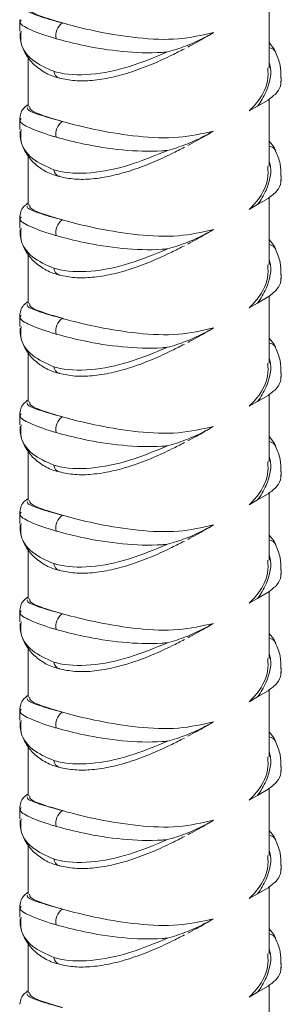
# Model space of a CAD drawing. Header units: millimetres. Extents: x 0 to 210, y 0 to 297.
# Tile 8 of 17: x 178.59 to 185.83, y 118.63 to 145.85. Entities that reach past the tile are written whole.
import ezdxf

# ---------------------------------------------------------------- set-up
doc = ezdxf.new("R2010")
doc.units = ezdxf.units.MM

msp = doc.modelspace()

# ---------------------------------------------------------------- linework, layer by layer
at = {"color": 7, "linetype": 'Continuous', "lineweight": 15}
for p, q in [((185.494, 144.519), (185.494, 146.379)), ((178.592, 145.844), (178.592, 145.532)), ((178.827, 144.815), (178.827, 143.447)), ((185.827, 144.128), (185.827, 144.25)), ((184.94, 143.326), (185.169, 143.459)), ((185.46, 143.628), (185.169, 143.459)), ((185.494, 141.797), (185.494, 143.657)), ((178.592, 143.122), (178.592, 142.81)), ((178.827, 142.093), (178.827, 140.725)), ((185.827, 141.406), (185.827, 141.528)), ((184.94, 140.604), (185.169, 140.737)), ((185.46, 140.906), (185.169, 140.737)), ((185.494, 139.076), (185.494, 140.935)), ((178.592, 140.4), (178.592, 140.088)), ((178.827, 139.371), (178.827, 138.003)), ((185.827, 138.684), (185.827, 138.807)), ((184.94, 137.882), (185.169, 138.015)), ((185.46, 138.184), (185.169, 138.015)), ((185.494, 136.354), (185.494, 138.214)), ((178.592, 137.678), (178.592, 137.366)), ((178.827, 136.649), (178.827, 135.282)), ((185.827, 135.963), (185.827, 136.085)), ((184.94, 135.161), (185.169, 135.293)), ((185.46, 135.463), (185.169, 135.293)), ((185.494, 133.632), (185.494, 135.492)), ((178.592, 134.956), (178.592, 134.645)), ((178.827, 133.927), (178.827, 132.56)), ((185.827, 133.241), (185.827, 133.363)), ((184.94, 132.439), (185.169, 132.571)), ((185.46, 132.741), (185.169, 132.571)), ((185.494, 130.91), (185.494, 132.77)), ((178.592, 132.235), (178.592, 131.923)), ((178.827, 131.206), (178.827, 129.838)), ((185.827, 130.519), (185.827, 130.641)), ((184.94, 129.717), (185.169, 129.85)), ((185.46, 130.019), (185.169, 129.85)), ((185.494, 128.188), (185.494, 130.048)), ((178.592, 129.513), (178.592, 129.201)), ((178.827, 128.484), (178.827, 127.116)), ((185.827, 127.797), (185.827, 127.919)), ((184.94, 126.995), (185.169, 127.128)), ((185.46, 127.297), (185.169, 127.128)), ((185.494, 125.467), (185.494, 127.326)), ((178.592, 126.791), (178.592, 126.479)), ((178.827, 125.762), (178.827, 124.394)), ((185.827, 125.075), (185.827, 125.198)), ((184.94, 124.273), (185.169, 124.406)), ((185.46, 124.575), (185.169, 124.406)), ((185.494, 122.745), (185.494, 124.605)), ((178.592, 124.069), (178.592, 123.757)), ((178.827, 123.04), (178.827, 121.673)), ((185.827, 122.354), (185.827, 122.476)), ((184.94, 121.552), (185.169, 121.684)), ((185.46, 121.854), (185.169, 121.684)), ((185.494, 120.023), (185.494, 121.883)), ((178.592, 121.347), (178.592, 121.036)), ((178.827, 120.318), (178.827, 118.951)), ((185.827, 119.632), (185.827, 119.754)), ((184.94, 118.83), (185.169, 118.962)), ((185.46, 119.132), (185.169, 118.962)), ((185.494, 117.301), (185.494, 119.161))]:
    msp.add_line(p, q, dxfattribs=at)
at = {"color": 8, "linetype": 'Continuous', "lineweight": 15}
for p, q in [((185.821, 144.241), (185.817, 144.073)), ((185.821, 141.519), (185.817, 141.351)), ((185.821, 138.798), (185.817, 138.629)), ((185.821, 136.076), (185.817, 135.908)), ((185.821, 133.354), (185.817, 133.186)), ((185.821, 130.632), (185.817, 130.464)), ((185.821, 127.91), (185.817, 127.742)), ((185.821, 125.189), (185.817, 125.02)), ((185.821, 122.467), (185.817, 122.299)), ((185.821, 119.745), (185.817, 119.577))]:
    msp.add_line(p, q, dxfattribs=at)
at = {"color": 7, "linetype": 'Continuous', "lineweight": 15}
for centre in [(180.019, 145.409), (180.019, 142.687), (180.019, 139.965), (180.019, 137.244), (180.019, 134.522), (180.019, 131.8), (180.019, 129.078), (180.019, 126.356), (180.019, 123.635), (180.019, 120.913)]:
    msp.add_arc(centre, 0.427, 125.1833, 191.711, dxfattribs=at)
at = {"color": 8, "linetype": 'Continuous', "lineweight": 15}
for centre, radius, start, end in [((185.459, 144.838), 0.239, 27.3494, 81.6203), ((179.761, 144.449), 0.228, 187.0799, 251.2015), ((185.459, 142.116), 0.239, 27.3494, 81.6203), ((179.761, 141.727), 0.228, 187.0799, 251.2015), ((185.459, 139.395), 0.239, 27.3494, 81.6203), ((179.761, 139.005), 0.228, 187.0799, 251.2015), ((185.459, 136.673), 0.239, 27.3494, 81.6203), ((179.761, 136.284), 0.228, 187.0799, 251.2015), ((185.459, 133.951), 0.239, 27.3494, 81.6203), ((179.761, 133.562), 0.228, 187.0799, 251.2015), ((185.459, 131.229), 0.239, 27.3494, 81.6203), ((179.761, 130.84), 0.228, 187.0799, 251.2015), ((185.459, 128.507), 0.239, 27.3494, 81.6203), ((179.761, 128.118), 0.228, 187.0799, 251.2015), ((185.459, 125.786), 0.239, 27.3494, 81.6203), ((179.761, 125.396), 0.228, 187.0799, 251.2015), ((185.459, 123.064), 0.239, 27.3494, 81.6203), ((179.761, 122.675), 0.228, 187.0799, 251.2015), ((185.459, 120.342), 0.239, 27.3494, 81.6203), ((179.761, 119.953), 0.228, 187.0799, 251.2015)]:
    msp.add_arc(centre, radius, start, end, dxfattribs=at)
at = {"color": 7, "linetype": 'Continuous', "lineweight": 15}
for points, knots in [([(179.773, 145.758), (179.606, 145.808), (179.216, 145.924), (178.877, 146.057), (178.869, 146.135), (178.866, 146.17)], [0, 0, 0, 0, 0.289829, 0.674568, 1, 1, 1, 1]), ([(183.954, 145.491), (183.637, 145.419), (182.985, 145.272), (181.859, 145.326), (180.778, 145.501), (180.107, 145.665), (179.819, 145.745), (179.773, 145.758)], [0, 0, 0, 0, 0.233752, 0.479592, 0.725339, 0.955966, 1, 1, 1, 1]), ([(178.606, 145.489), (178.606, 145.421), (178.605, 145.229), (178.723, 144.934), (178.935, 144.634), (179.238, 144.407), (179.495, 144.277), (179.661, 144.246), (179.691, 144.24)], [0, 0, 0, 0, 0.1169371, 0.328962, 0.536272, 0.7443553, 0.953097, 1, 1, 1, 1]), ([(182.681, 144.956), (182.682, 144.957), (182.852, 145.001), (183.19, 145.112), (183.608, 145.301), (183.853, 145.436), (183.954, 145.491)], [0, 0, 0, 0, 0.002319, 0.362342, 0.736249, 1, 1, 1, 1]), ([(183.954, 145.491), (183.802, 145.401), (183.569, 145.264), (183.323, 145.135), (183.238, 145.091)], [0, 0, 0, 0, 0.653817, 1, 1, 1, 1]), ([(182.681, 144.956), (182.63, 144.952), (182.223, 144.919), (181.422, 144.949), (180.379, 145.115), (179.849, 145.256), (179.601, 145.322)], [0, 0, 0, 0, 0.0469303, 0.3754699, 0.7084227, 1, 1, 1, 1]), ([(185.669, 144.948), (185.666, 144.956), (185.627, 145.055), (185.557, 145.137), (185.494, 145.213)], [0, 0, 0, 0, 0.085984, 1, 1, 1, 1]), ([(179.534, 144.421), (179.559, 144.414), (179.858, 144.328), (180.536, 144.296), (181.608, 144.512), (182.329, 144.811), (182.681, 144.956)], [0, 0, 0, 0, 0.029497, 0.360203, 0.687781, 1, 1, 1, 1]), ([(179.687, 144.233), (179.828, 144.205), (180.115, 144.147), (180.602, 144.16), (181.132, 144.243), (181.699, 144.4), (182.259, 144.615), (182.747, 144.837), (183.032, 144.985), (183.147, 145.044)], [0, 0, 0, 0, 0.1397857, 0.2845777, 0.4387469, 0.5975914, 0.7587552, 0.9029525, 1, 1, 1, 1]), ([(185.818, 144.24), (185.817, 144.355), (185.814, 144.603), (185.719, 144.827), (185.668, 144.947)], [0, 0, 0, 0, 0.465541, 1, 1, 1, 1]), ([(185.454, 144.52), (185.46, 144.4), (185.479, 144.046), (185.232, 143.624), (184.989, 143.376), (184.94, 143.326)], [0, 0, 0, 0, 0.287635, 0.85606, 1, 1, 1, 1]), ([(185.46, 143.628), (185.552, 143.696), (185.737, 143.835), (185.803, 143.994), (185.817, 144.073), (185.817, 144.073)], [0, 0, 0, 0, 0.492762, 0.997209, 1, 1, 1, 1]), ([(178.827, 143.504), (178.794, 143.479), (178.729, 143.43), (178.625, 143.316), (178.605, 143.189), (178.596, 143.131)], [0, 0, 0, 0, 0.356606, 0.702983, 1, 1, 1, 1]), ([(179.773, 143.036), (179.606, 143.086), (179.216, 143.202), (178.877, 143.335), (178.869, 143.413), (178.866, 143.449)], [0, 0, 0, 0, 0.289829, 0.674568, 1, 1, 1, 1]), ([(183.954, 142.769), (183.637, 142.697), (182.985, 142.55), (181.859, 142.604), (180.778, 142.78), (180.107, 142.943), (179.819, 143.023), (179.773, 143.036)], [0, 0, 0, 0, 0.233752, 0.479592, 0.725339, 0.955966, 1, 1, 1, 1]), ([(178.606, 142.767), (178.606, 142.699), (178.605, 142.507), (178.723, 142.212), (178.935, 141.912), (179.238, 141.686), (179.495, 141.555), (179.661, 141.524), (179.691, 141.518)], [0, 0, 0, 0, 0.116937, 0.328962, 0.536272, 0.744355, 0.953097, 1, 1, 1, 1]), ([(182.681, 142.235), (182.682, 142.235), (182.852, 142.28), (183.19, 142.39), (183.608, 142.58), (183.853, 142.714), (183.954, 142.769)], [0, 0, 0, 0, 0.002319, 0.362342, 0.736249, 1, 1, 1, 1]), ([(183.954, 142.769), (183.802, 142.68), (183.569, 142.543), (183.323, 142.413), (183.238, 142.369)], [0, 0, 0, 0, 0.653817, 1, 1, 1, 1]), ([(182.681, 142.235), (182.63, 142.231), (182.223, 142.197), (181.422, 142.227), (180.379, 142.393), (179.849, 142.534), (179.601, 142.6)], [0, 0, 0, 0, 0.0469303, 0.3754699, 0.7084227, 1, 1, 1, 1]), ([(185.669, 142.226), (185.666, 142.234), (185.627, 142.333), (185.557, 142.415), (185.494, 142.491)], [0, 0, 0, 0, 0.0859842, 1, 1, 1, 1]), ([(179.534, 141.699), (179.559, 141.692), (179.858, 141.606), (180.536, 141.574), (181.608, 141.791), (182.329, 142.089), (182.681, 142.235)], [0, 0, 0, 0, 0.029497, 0.360203, 0.687781, 1, 1, 1, 1]), ([(179.687, 141.511), (179.828, 141.483), (180.115, 141.425), (180.602, 141.438), (181.132, 141.521), (181.699, 141.678), (182.259, 141.894), (182.747, 142.115), (183.032, 142.263), (183.147, 142.322)], [0, 0, 0, 0, 0.139786, 0.284578, 0.438747, 0.597591, 0.758755, 0.902952, 1, 1, 1, 1]), ([(185.818, 141.518), (185.817, 141.633), (185.814, 141.881), (185.719, 142.105), (185.668, 142.225)], [0, 0, 0, 0, 0.465541, 1, 1, 1, 1]), ([(185.454, 141.798), (185.46, 141.679), (185.479, 141.324), (185.232, 140.902), (184.989, 140.654), (184.94, 140.604)], [0, 0, 0, 0, 0.287635, 0.85606, 1, 1, 1, 1]), ([(185.46, 140.906), (185.552, 140.975), (185.737, 141.113), (185.803, 141.272), (185.817, 141.351), (185.817, 141.351)], [0, 0, 0, 0, 0.492762, 0.997209, 1, 1, 1, 1]), ([(178.827, 140.782), (178.794, 140.757), (178.729, 140.709), (178.625, 140.594), (178.605, 140.467), (178.596, 140.409)], [0, 0, 0, 0, 0.356606, 0.702983, 1, 1, 1, 1]), ([(179.773, 140.314), (179.606, 140.364), (179.216, 140.48), (178.877, 140.613), (178.869, 140.691), (178.866, 140.727)], [0, 0, 0, 0, 0.289829, 0.674568, 1, 1, 1, 1]), ([(183.954, 140.047), (183.637, 139.976), (182.985, 139.828), (181.859, 139.883), (180.778, 140.058), (180.107, 140.221), (179.819, 140.302), (179.773, 140.314)], [0, 0, 0, 0, 0.233752, 0.479592, 0.725339, 0.955966, 1, 1, 1, 1]), ([(178.606, 140.045), (178.606, 139.977), (178.605, 139.786), (178.723, 139.49), (178.935, 139.19), (179.238, 138.964), (179.495, 138.833), (179.661, 138.802), (179.691, 138.796)], [0, 0, 0, 0, 0.1169371, 0.328962, 0.536272, 0.7443553, 0.953097, 1, 1, 1, 1]), ([(182.681, 139.513), (182.682, 139.513), (182.852, 139.558), (183.19, 139.669), (183.608, 139.858), (183.853, 139.992), (183.954, 140.047)], [0, 0, 0, 0, 0.002319, 0.362342, 0.736249, 1, 1, 1, 1]), ([(183.954, 140.047), (183.802, 139.958), (183.569, 139.821), (183.323, 139.692), (183.238, 139.647)], [0, 0, 0, 0, 0.653817, 1, 1, 1, 1]), ([(182.681, 139.513), (182.63, 139.509), (182.223, 139.476), (181.422, 139.505), (180.379, 139.671), (179.849, 139.813), (179.601, 139.879)], [0, 0, 0, 0, 0.0469303, 0.3754699, 0.7084227, 1, 1, 1, 1]), ([(185.669, 139.504), (185.666, 139.512), (185.627, 139.611), (185.557, 139.693), (185.494, 139.769)], [0, 0, 0, 0, 0.085984, 1, 1, 1, 1]), ([(179.534, 138.977), (179.559, 138.97), (179.858, 138.884), (180.536, 138.852), (181.608, 139.069), (182.329, 139.367), (182.681, 139.513)], [0, 0, 0, 0, 0.029497, 0.360203, 0.687781, 1, 1, 1, 1]), ([(179.687, 138.79), (179.828, 138.761), (180.115, 138.703), (180.602, 138.716), (181.132, 138.799), (181.699, 138.956), (182.259, 139.172), (182.747, 139.394), (183.032, 139.541), (183.147, 139.6)], [0, 0, 0, 0, 0.139786, 0.284578, 0.438747, 0.597591, 0.758755, 0.902952, 1, 1, 1, 1]), ([(185.818, 138.796), (185.817, 138.912), (185.814, 139.159), (185.719, 139.383), (185.668, 139.503)], [0, 0, 0, 0, 0.465541, 1, 1, 1, 1]), ([(185.454, 139.076), (185.46, 138.957), (185.479, 138.602), (185.232, 138.18), (184.989, 137.933), (184.94, 137.882)], [0, 0, 0, 0, 0.287635, 0.85606, 1, 1, 1, 1]), ([(185.46, 138.184), (185.552, 138.253), (185.737, 138.391), (185.803, 138.55), (185.817, 138.629), (185.817, 138.629)], [0, 0, 0, 0, 0.492762, 0.997209, 1, 1, 1, 1]), ([(178.827, 138.06), (178.794, 138.035), (178.729, 137.987), (178.625, 137.873), (178.605, 137.746), (178.596, 137.687)], [0, 0, 0, 0, 0.356606, 0.702983, 1, 1, 1, 1]), ([(179.773, 137.593), (179.606, 137.642), (179.216, 137.758), (178.877, 137.891), (178.869, 137.969), (178.866, 138.005)], [0, 0, 0, 0, 0.289829, 0.674568, 1, 1, 1, 1]), ([(183.954, 137.326), (183.637, 137.254), (182.985, 137.106), (181.859, 137.161), (180.778, 137.336), (180.107, 137.499), (179.819, 137.58), (179.773, 137.593)], [0, 0, 0, 0, 0.233752, 0.479592, 0.725339, 0.955966, 1, 1, 1, 1]), ([(178.606, 137.324), (178.606, 137.255), (178.605, 137.064), (178.723, 136.769), (178.935, 136.468), (179.238, 136.242), (179.495, 136.111), (179.661, 136.08), (179.691, 136.074)], [0, 0, 0, 0, 0.116937, 0.328962, 0.536272, 0.744355, 0.953097, 1, 1, 1, 1]), ([(182.681, 136.791), (182.682, 136.791), (182.852, 136.836), (183.19, 136.947), (183.608, 137.136), (183.853, 137.27), (183.954, 137.326)], [0, 0, 0, 0, 0.002319, 0.362342, 0.736249, 1, 1, 1, 1]), ([(183.954, 137.326), (183.802, 137.236), (183.569, 137.099), (183.323, 136.97), (183.238, 136.925)], [0, 0, 0, 0, 0.653817, 1, 1, 1, 1]), ([(182.681, 136.791), (182.63, 136.787), (182.223, 136.754), (181.422, 136.783), (180.379, 136.95), (179.849, 137.091), (179.601, 137.157)], [0, 0, 0, 0, 0.0469303, 0.3754699, 0.7084227, 1, 1, 1, 1]), ([(185.669, 136.782), (185.666, 136.791), (185.627, 136.889), (185.557, 136.972), (185.494, 137.047)], [0, 0, 0, 0, 0.085984, 1, 1, 1, 1]), ([(179.534, 136.256), (179.559, 136.248), (179.858, 136.163), (180.536, 136.13), (181.608, 136.347), (182.329, 136.645), (182.681, 136.791)], [0, 0, 0, 0, 0.029497, 0.360203, 0.687781, 1, 1, 1, 1]), ([(179.687, 136.068), (179.828, 136.039), (180.115, 135.981), (180.602, 135.995), (181.132, 136.077), (181.699, 136.235), (182.259, 136.45), (182.747, 136.672), (183.032, 136.819), (183.147, 136.879)], [0, 0, 0, 0, 0.139786, 0.284578, 0.438747, 0.597591, 0.758755, 0.902952, 1, 1, 1, 1]), ([(185.818, 136.074), (185.817, 136.19), (185.814, 136.437), (185.719, 136.662), (185.668, 136.781)], [0, 0, 0, 0, 0.4655412, 1, 1, 1, 1]), ([(185.454, 136.354), (185.46, 136.235), (185.479, 135.88), (185.232, 135.458), (184.989, 135.211), (184.94, 135.161)], [0, 0, 0, 0, 0.2876354, 0.8560595, 1, 1, 1, 1]), ([(185.46, 135.463), (185.552, 135.531), (185.737, 135.669), (185.803, 135.828), (185.817, 135.907), (185.817, 135.908)], [0, 0, 0, 0, 0.492762, 0.997209, 1, 1, 1, 1]), ([(178.827, 135.338), (178.794, 135.314), (178.729, 135.265), (178.625, 135.151), (178.605, 135.024), (178.596, 134.965)], [0, 0, 0, 0, 0.356606, 0.702983, 1, 1, 1, 1]), ([(179.773, 134.871), (179.606, 134.921), (179.216, 135.036), (178.877, 135.169), (178.869, 135.247), (178.866, 135.283)], [0, 0, 0, 0, 0.289829, 0.674568, 1, 1, 1, 1]), ([(183.954, 134.604), (183.637, 134.532), (182.985, 134.384), (181.859, 134.439), (180.778, 134.614), (180.107, 134.778), (179.819, 134.858), (179.773, 134.871)], [0, 0, 0, 0, 0.233752, 0.479592, 0.725339, 0.955966, 1, 1, 1, 1]), ([(178.606, 134.602), (178.606, 134.534), (178.605, 134.342), (178.723, 134.047), (178.935, 133.747), (179.238, 133.52), (179.495, 133.389), (179.661, 133.358), (179.691, 133.353)], [0, 0, 0, 0, 0.116937, 0.328962, 0.536272, 0.744355, 0.953097, 1, 1, 1, 1]), ([(182.681, 134.069), (182.682, 134.07), (182.852, 134.114), (183.19, 134.225), (183.608, 134.414), (183.853, 134.548), (183.954, 134.604)], [0, 0, 0, 0, 0.002319, 0.362342, 0.736249, 1, 1, 1, 1]), ([(183.954, 134.604), (183.802, 134.514), (183.569, 134.377), (183.323, 134.248), (183.238, 134.203)], [0, 0, 0, 0, 0.653817, 1, 1, 1, 1]), ([(182.681, 134.069), (182.63, 134.065), (182.223, 134.032), (181.422, 134.061), (180.379, 134.228), (179.849, 134.369), (179.601, 134.435)], [0, 0, 0, 0, 0.0469303, 0.3754699, 0.7084227, 1, 1, 1, 1]), ([(185.669, 134.06), (185.666, 134.069), (185.627, 134.167), (185.557, 134.25), (185.494, 134.325)], [0, 0, 0, 0, 0.085984, 1, 1, 1, 1]), ([(179.534, 133.534), (179.559, 133.527), (179.858, 133.441), (180.536, 133.408), (181.608, 133.625), (182.329, 133.924), (182.681, 134.069)], [0, 0, 0, 0, 0.029497, 0.360203, 0.687781, 1, 1, 1, 1]), ([(179.687, 133.346), (179.828, 133.318), (180.115, 133.259), (180.602, 133.273), (181.132, 133.355), (181.699, 133.513), (182.259, 133.728), (182.747, 133.95), (183.032, 134.098), (183.147, 134.157)], [0, 0, 0, 0, 0.139786, 0.284578, 0.438747, 0.597591, 0.758755, 0.902952, 1, 1, 1, 1]), ([(185.818, 133.353), (185.817, 133.468), (185.814, 133.716), (185.719, 133.94), (185.668, 134.06)], [0, 0, 0, 0, 0.465541, 1, 1, 1, 1]), ([(185.454, 133.632), (185.46, 133.513), (185.479, 133.159), (185.232, 132.737), (184.989, 132.489), (184.94, 132.439)], [0, 0, 0, 0, 0.287635, 0.85606, 1, 1, 1, 1]), ([(185.46, 132.741), (185.552, 132.809), (185.737, 132.948), (185.803, 133.107), (185.817, 133.185), (185.817, 133.186)], [0, 0, 0, 0, 0.492762, 0.997209, 1, 1, 1, 1]), ([(178.827, 132.616), (178.794, 132.592), (178.729, 132.543), (178.625, 132.429), (178.605, 132.302), (178.596, 132.243)], [0, 0, 0, 0, 0.3566059, 0.7029826, 1, 1, 1, 1]), ([(179.773, 132.149), (179.606, 132.199), (179.216, 132.315), (178.877, 132.448), (178.869, 132.526), (178.866, 132.561)], [0, 0, 0, 0, 0.289829, 0.674568, 1, 1, 1, 1]), ([(183.954, 131.882), (183.637, 131.81), (182.985, 131.663), (181.859, 131.717), (180.778, 131.892), (180.107, 132.056), (179.819, 132.136), (179.773, 132.149)], [0, 0, 0, 0, 0.233752, 0.479592, 0.725339, 0.955966, 1, 1, 1, 1]), ([(178.606, 131.88), (178.606, 131.812), (178.605, 131.62), (178.723, 131.325), (178.935, 131.025), (179.238, 130.798), (179.495, 130.668), (179.661, 130.636), (179.691, 130.631)], [0, 0, 0, 0, 0.1169371, 0.328962, 0.536272, 0.7443553, 0.953097, 1, 1, 1, 1]), ([(182.681, 131.347), (182.682, 131.348), (182.852, 131.392), (183.19, 131.503), (183.608, 131.692), (183.853, 131.827), (183.954, 131.882)], [0, 0, 0, 0, 0.002319, 0.362342, 0.736249, 1, 1, 1, 1]), ([(183.954, 131.882), (183.802, 131.792), (183.569, 131.655), (183.323, 131.526), (183.238, 131.482)], [0, 0, 0, 0, 0.653817, 1, 1, 1, 1]), ([(182.681, 131.347), (182.63, 131.343), (182.223, 131.31), (181.422, 131.34), (180.379, 131.506), (179.849, 131.647), (179.601, 131.713)], [0, 0, 0, 0, 0.0469303, 0.3754699, 0.7084227, 1, 1, 1, 1]), ([(185.669, 131.339), (185.666, 131.347), (185.627, 131.446), (185.557, 131.528), (185.494, 131.603)], [0, 0, 0, 0, 0.085984, 1, 1, 1, 1]), ([(179.534, 130.812), (179.559, 130.805), (179.858, 130.719), (180.536, 130.687), (181.608, 130.903), (182.329, 131.202), (182.681, 131.347)], [0, 0, 0, 0, 0.029497, 0.360203, 0.687781, 1, 1, 1, 1]), ([(179.687, 130.624), (179.828, 130.596), (180.115, 130.538), (180.602, 130.551), (181.132, 130.634), (181.699, 130.791), (182.259, 131.006), (182.747, 131.228), (183.032, 131.376), (183.147, 131.435)], [0, 0, 0, 0, 0.139786, 0.284578, 0.438747, 0.597591, 0.758755, 0.902952, 1, 1, 1, 1]), ([(185.818, 130.631), (185.817, 130.746), (185.814, 130.994), (185.719, 131.218), (185.668, 131.338)], [0, 0, 0, 0, 0.465541, 1, 1, 1, 1]), ([(185.454, 130.911), (185.46, 130.791), (185.479, 130.437), (185.232, 130.015), (184.989, 129.767), (184.94, 129.717)], [0, 0, 0, 0, 0.2876354, 0.8560595, 1, 1, 1, 1]), ([(185.46, 130.019), (185.552, 130.087), (185.737, 130.226), (185.803, 130.385), (185.817, 130.464), (185.817, 130.464)], [0, 0, 0, 0, 0.492762, 0.997209, 1, 1, 1, 1]), ([(178.827, 129.895), (178.794, 129.87), (178.729, 129.821), (178.625, 129.707), (178.605, 129.58), (178.596, 129.522)], [0, 0, 0, 0, 0.3566059, 0.7029826, 1, 1, 1, 1]), ([(179.773, 129.427), (179.606, 129.477), (179.216, 129.593), (178.877, 129.726), (178.869, 129.804), (178.866, 129.84)], [0, 0, 0, 0, 0.289829, 0.674568, 1, 1, 1, 1]), ([(183.954, 129.16), (183.637, 129.088), (182.985, 128.941), (181.859, 128.995), (180.778, 129.171), (180.107, 129.334), (179.819, 129.414), (179.773, 129.427)], [0, 0, 0, 0, 0.233752, 0.479592, 0.725339, 0.955966, 1, 1, 1, 1]), ([(178.606, 129.158), (178.606, 129.09), (178.605, 128.898), (178.723, 128.603), (178.935, 128.303), (179.238, 128.077), (179.495, 127.946), (179.661, 127.915), (179.691, 127.909)], [0, 0, 0, 0, 0.116937, 0.328962, 0.536272, 0.744355, 0.953097, 1, 1, 1, 1]), ([(182.681, 128.626), (182.682, 128.626), (182.852, 128.671), (183.19, 128.781), (183.608, 128.971), (183.853, 129.105), (183.954, 129.16)], [0, 0, 0, 0, 0.002319, 0.362342, 0.736249, 1, 1, 1, 1]), ([(183.954, 129.16), (183.802, 129.071), (183.569, 128.934), (183.323, 128.804), (183.238, 128.76)], [0, 0, 0, 0, 0.653817, 1, 1, 1, 1]), ([(182.681, 128.626), (182.63, 128.621), (182.223, 128.588), (181.422, 128.618), (180.379, 128.784), (179.849, 128.925), (179.601, 128.991)], [0, 0, 0, 0, 0.0469303, 0.3754699, 0.7084227, 1, 1, 1, 1]), ([(185.669, 128.617), (185.666, 128.625), (185.627, 128.724), (185.557, 128.806), (185.494, 128.882)], [0, 0, 0, 0, 0.0859842, 1, 1, 1, 1]), ([(179.534, 128.09), (179.559, 128.083), (179.858, 127.997), (180.536, 127.965), (181.608, 128.182), (182.329, 128.48), (182.681, 128.626)], [0, 0, 0, 0, 0.029497, 0.360203, 0.687781, 1, 1, 1, 1]), ([(179.687, 127.902), (179.828, 127.874), (180.115, 127.816), (180.602, 127.829), (181.132, 127.912), (181.699, 128.069), (182.259, 128.285), (182.747, 128.506), (183.032, 128.654), (183.147, 128.713)], [0, 0, 0, 0, 0.139786, 0.284578, 0.438747, 0.597591, 0.758755, 0.902952, 1, 1, 1, 1]), ([(185.818, 127.909), (185.817, 128.024), (185.814, 128.272), (185.719, 128.496), (185.668, 128.616)], [0, 0, 0, 0, 0.465541, 1, 1, 1, 1]), ([(185.454, 128.189), (185.46, 128.07), (185.479, 127.715), (185.232, 127.293), (184.989, 127.045), (184.94, 126.995)], [0, 0, 0, 0, 0.287635, 0.85606, 1, 1, 1, 1]), ([(185.46, 127.297), (185.552, 127.366), (185.737, 127.504), (185.803, 127.663), (185.817, 127.742), (185.817, 127.742)], [0, 0, 0, 0, 0.492762, 0.997209, 1, 1, 1, 1]), ([(178.827, 127.173), (178.794, 127.148), (178.729, 127.1), (178.625, 126.985), (178.605, 126.858), (178.596, 126.8)], [0, 0, 0, 0, 0.356606, 0.702983, 1, 1, 1, 1]), ([(179.773, 126.705), (179.606, 126.755), (179.216, 126.871), (178.877, 127.004), (178.869, 127.082), (178.866, 127.118)], [0, 0, 0, 0, 0.289829, 0.674568, 1, 1, 1, 1]), ([(183.954, 126.438), (183.637, 126.367), (182.985, 126.219), (181.859, 126.274), (180.778, 126.449), (180.107, 126.612), (179.819, 126.693), (179.773, 126.705)], [0, 0, 0, 0, 0.233752, 0.479592, 0.725339, 0.955966, 1, 1, 1, 1]), ([(178.606, 126.436), (178.606, 126.368), (178.605, 126.177), (178.723, 125.881), (178.935, 125.581), (179.238, 125.355), (179.495, 125.224), (179.661, 125.193), (179.691, 125.187)], [0, 0, 0, 0, 0.1169371, 0.328962, 0.536272, 0.7443553, 0.953097, 1, 1, 1, 1]), ([(182.681, 125.904), (182.682, 125.904), (182.852, 125.949), (183.19, 126.06), (183.608, 126.249), (183.853, 126.383), (183.954, 126.438)], [0, 0, 0, 0, 0.002319, 0.362342, 0.736249, 1, 1, 1, 1]), ([(183.954, 126.438), (183.802, 126.349), (183.569, 126.212), (183.323, 126.083), (183.238, 126.038)], [0, 0, 0, 0, 0.653817, 1, 1, 1, 1]), ([(182.681, 125.904), (182.63, 125.9), (182.223, 125.867), (181.422, 125.896), (180.379, 126.062), (179.849, 126.204), (179.601, 126.27)], [0, 0, 0, 0, 0.0469303, 0.3754699, 0.7084227, 1, 1, 1, 1]), ([(185.669, 125.895), (185.666, 125.903), (185.627, 126.002), (185.557, 126.084), (185.494, 126.16)], [0, 0, 0, 0, 0.085984, 1, 1, 1, 1]), ([(179.534, 125.368), (179.559, 125.361), (179.858, 125.275), (180.536, 125.243), (181.608, 125.46), (182.329, 125.758), (182.681, 125.904)], [0, 0, 0, 0, 0.029497, 0.360203, 0.687781, 1, 1, 1, 1]), ([(179.687, 125.181), (179.828, 125.152), (180.115, 125.094), (180.602, 125.107), (181.132, 125.19), (181.699, 125.347), (182.259, 125.563), (182.747, 125.785), (183.032, 125.932), (183.147, 125.991)], [0, 0, 0, 0, 0.139786, 0.284578, 0.438747, 0.597591, 0.758755, 0.902952, 1, 1, 1, 1]), ([(185.818, 125.187), (185.817, 125.303), (185.814, 125.55), (185.719, 125.774), (185.668, 125.894)], [0, 0, 0, 0, 0.465541, 1, 1, 1, 1]), ([(185.454, 125.467), (185.46, 125.348), (185.479, 124.993), (185.232, 124.571), (184.989, 124.324), (184.94, 124.273)], [0, 0, 0, 0, 0.287635, 0.85606, 1, 1, 1, 1]), ([(185.46, 124.575), (185.552, 124.644), (185.737, 124.782), (185.803, 124.941), (185.817, 125.02), (185.817, 125.02)], [0, 0, 0, 0, 0.492762, 0.997209, 1, 1, 1, 1]), ([(178.827, 124.451), (178.794, 124.426), (178.729, 124.378), (178.625, 124.264), (178.605, 124.137), (178.596, 124.078)], [0, 0, 0, 0, 0.3566059, 0.7029826, 1, 1, 1, 1]), ([(179.773, 123.984), (179.606, 124.033), (179.216, 124.149), (178.877, 124.282), (178.869, 124.36), (178.866, 124.396)], [0, 0, 0, 0, 0.289829, 0.674568, 1, 1, 1, 1]), ([(183.954, 123.717), (183.637, 123.645), (182.985, 123.497), (181.859, 123.552), (180.778, 123.727), (180.107, 123.89), (179.819, 123.971), (179.773, 123.984)], [0, 0, 0, 0, 0.233752, 0.479592, 0.725339, 0.955966, 1, 1, 1, 1]), ([(178.606, 123.715), (178.606, 123.646), (178.605, 123.455), (178.723, 123.16), (178.935, 122.859), (179.238, 122.633), (179.495, 122.502), (179.661, 122.471), (179.691, 122.465)], [0, 0, 0, 0, 0.116937, 0.328962, 0.536272, 0.744355, 0.953097, 1, 1, 1, 1]), ([(182.681, 123.182), (182.682, 123.182), (182.852, 123.227), (183.19, 123.338), (183.608, 123.527), (183.853, 123.661), (183.954, 123.717)], [0, 0, 0, 0, 0.002319, 0.362342, 0.736249, 1, 1, 1, 1]), ([(183.954, 123.717), (183.802, 123.627), (183.569, 123.49), (183.323, 123.361), (183.238, 123.316)], [0, 0, 0, 0, 0.653817, 1, 1, 1, 1]), ([(182.681, 123.182), (182.63, 123.178), (182.223, 123.145), (181.422, 123.174), (180.379, 123.341), (179.849, 123.482), (179.601, 123.548)], [0, 0, 0, 0, 0.0469303, 0.3754699, 0.7084227, 1, 1, 1, 1]), ([(185.669, 123.173), (185.666, 123.182), (185.627, 123.28), (185.557, 123.363), (185.494, 123.438)], [0, 0, 0, 0, 0.085984, 1, 1, 1, 1]), ([(179.534, 122.647), (179.559, 122.639), (179.858, 122.554), (180.536, 122.521), (181.608, 122.738), (182.329, 123.036), (182.681, 123.182)], [0, 0, 0, 0, 0.029497, 0.360203, 0.687781, 1, 1, 1, 1]), ([(179.687, 122.459), (179.828, 122.43), (180.115, 122.372), (180.602, 122.385), (181.132, 122.468), (181.699, 122.626), (182.259, 122.841), (182.747, 123.063), (183.032, 123.21), (183.147, 123.27)], [0, 0, 0, 0, 0.139786, 0.284578, 0.438747, 0.597591, 0.758755, 0.902952, 1, 1, 1, 1]), ([(185.818, 122.465), (185.817, 122.581), (185.814, 122.828), (185.719, 123.053), (185.668, 123.172)], [0, 0, 0, 0, 0.465541, 1, 1, 1, 1]), ([(185.454, 122.745), (185.46, 122.626), (185.479, 122.271), (185.232, 121.849), (184.989, 121.602), (184.94, 121.552)], [0, 0, 0, 0, 0.287635, 0.85606, 1, 1, 1, 1]), ([(185.46, 121.854), (185.552, 121.922), (185.737, 122.06), (185.803, 122.219), (185.817, 122.298), (185.817, 122.299)], [0, 0, 0, 0, 0.492762, 0.997209, 1, 1, 1, 1]), ([(178.827, 121.729), (178.794, 121.705), (178.729, 121.656), (178.625, 121.542), (178.605, 121.415), (178.596, 121.356)], [0, 0, 0, 0, 0.356606, 0.702983, 1, 1, 1, 1]), ([(179.773, 121.262), (179.606, 121.312), (179.216, 121.427), (178.877, 121.56), (178.869, 121.638), (178.866, 121.674)], [0, 0, 0, 0, 0.289829, 0.674568, 1, 1, 1, 1]), ([(183.954, 120.995), (183.637, 120.923), (182.985, 120.775), (181.859, 120.83), (180.778, 121.005), (180.107, 121.169), (179.819, 121.249), (179.773, 121.262)], [0, 0, 0, 0, 0.233752, 0.479592, 0.725339, 0.955966, 1, 1, 1, 1]), ([(178.606, 120.993), (178.606, 120.925), (178.605, 120.733), (178.723, 120.438), (178.935, 120.138), (179.238, 119.911), (179.495, 119.78), (179.661, 119.749), (179.691, 119.744)], [0, 0, 0, 0, 0.1169371, 0.328962, 0.536272, 0.7443553, 0.953097, 1, 1, 1, 1]), ([(182.681, 120.46), (182.682, 120.461), (182.852, 120.505), (183.19, 120.616), (183.608, 120.805), (183.853, 120.939), (183.954, 120.995)], [0, 0, 0, 0, 0.002319, 0.362342, 0.736249, 1, 1, 1, 1]), ([(183.954, 120.995), (183.802, 120.905), (183.569, 120.768), (183.323, 120.639), (183.238, 120.594)], [0, 0, 0, 0, 0.653817, 1, 1, 1, 1]), ([(182.681, 120.46), (182.63, 120.456), (182.223, 120.423), (181.422, 120.452), (180.379, 120.619), (179.849, 120.76), (179.601, 120.826)], [0, 0, 0, 0, 0.0469303, 0.3754699, 0.7084227, 1, 1, 1, 1]), ([(185.669, 120.451), (185.666, 120.46), (185.627, 120.558), (185.557, 120.641), (185.494, 120.716)], [0, 0, 0, 0, 0.085984, 1, 1, 1, 1]), ([(179.534, 119.925), (179.559, 119.918), (179.858, 119.832), (180.536, 119.799), (181.608, 120.016), (182.329, 120.315), (182.681, 120.46)], [0, 0, 0, 0, 0.029497, 0.360203, 0.687781, 1, 1, 1, 1]), ([(179.687, 119.737), (179.828, 119.708), (180.115, 119.65), (180.602, 119.664), (181.132, 119.746), (181.699, 119.904), (182.259, 120.119), (182.747, 120.341), (183.032, 120.489), (183.147, 120.548)], [0, 0, 0, 0, 0.1397857, 0.2845777, 0.4387469, 0.5975914, 0.7587552, 0.9029525, 1, 1, 1, 1]), ([(185.818, 119.744), (185.817, 119.859), (185.814, 120.107), (185.719, 120.331), (185.668, 120.451)], [0, 0, 0, 0, 0.465541, 1, 1, 1, 1]), ([(185.454, 120.023), (185.46, 119.904), (185.479, 119.55), (185.232, 119.128), (184.989, 118.88), (184.94, 118.83)], [0, 0, 0, 0, 0.287635, 0.85606, 1, 1, 1, 1]), ([(185.46, 119.132), (185.552, 119.2), (185.737, 119.338), (185.803, 119.498), (185.817, 119.576), (185.817, 119.577)], [0, 0, 0, 0, 0.492762, 0.997209, 1, 1, 1, 1]), ([(178.827, 119.007), (178.794, 118.983), (178.729, 118.934), (178.625, 118.82), (178.605, 118.693), (178.596, 118.634)], [0, 0, 0, 0, 0.356606, 0.702983, 1, 1, 1, 1]), ([(179.773, 118.54), (179.606, 118.59), (179.216, 118.706), (178.877, 118.839), (178.869, 118.917), (178.866, 118.952)], [0, 0, 0, 0, 0.289829, 0.674568, 1, 1, 1, 1])]:
    msp.add_open_spline(points, degree=3, knots=knots, dxfattribs=at)
at = {"color": 8, "linetype": 'Continuous', "lineweight": 15}
for points, knots in [([(178.795, 146.14), (178.796, 146.127), (178.799, 146.073), (179.036, 145.968), (179.451, 145.843), (179.742, 145.766), (179.773, 145.758)], [0, 0, 0, 0, 0.126977, 0.535748, 0.950374, 1, 1, 1, 1]), ([(179.601, 145.322), (179.568, 145.332), (179.262, 145.422), (178.84, 145.584), (178.569, 145.733), (178.619, 145.822), (178.631, 145.842)], [0, 0, 0, 0, 0.049999, 0.466795, 0.87842, 1, 1, 1, 1]), ([(178.636, 145.531), (178.625, 145.445), (178.588, 145.146), (178.889, 144.704), (179.325, 144.513), (179.534, 144.421)], [0, 0, 0, 0, 0.172082, 0.602456, 1, 1, 1, 1]), ([(185.169, 143.459), (185.169, 143.459), (185.27, 143.584), (185.47, 143.953), (185.581, 144.396), (185.501, 144.644), (185.494, 144.667)], [0, 0, 0, 0, 0.000011, 0.34519, 0.94011, 1, 1, 1, 1]), ([(178.795, 143.419), (178.796, 143.406), (178.799, 143.351), (179.036, 143.246), (179.451, 143.121), (179.742, 143.044), (179.773, 143.036)], [0, 0, 0, 0, 0.126977, 0.535748, 0.950374, 1, 1, 1, 1]), ([(179.601, 142.6), (179.568, 142.61), (179.262, 142.7), (178.84, 142.862), (178.569, 143.011), (178.619, 143.1), (178.631, 143.12)], [0, 0, 0, 0, 0.049999, 0.466795, 0.87842, 1, 1, 1, 1]), ([(178.636, 142.809), (178.625, 142.724), (178.588, 142.424), (178.889, 141.982), (179.325, 141.791), (179.534, 141.699)], [0, 0, 0, 0, 0.172082, 0.602456, 1, 1, 1, 1]), ([(185.169, 140.737), (185.169, 140.737), (185.27, 140.862), (185.47, 141.231), (185.581, 141.675), (185.501, 141.922), (185.494, 141.945)], [0, 0, 0, 0, 0.000011, 0.34519, 0.94011, 1, 1, 1, 1]), ([(178.795, 140.697), (178.796, 140.684), (178.799, 140.629), (179.036, 140.524), (179.451, 140.399), (179.742, 140.323), (179.773, 140.314)], [0, 0, 0, 0, 0.126977, 0.535748, 0.950374, 1, 1, 1, 1]), ([(179.601, 139.879), (179.568, 139.888), (179.262, 139.978), (178.84, 140.14), (178.569, 140.29), (178.619, 140.378), (178.631, 140.398)], [0, 0, 0, 0, 0.049999, 0.466795, 0.87842, 1, 1, 1, 1]), ([(178.636, 140.087), (178.625, 140.002), (178.588, 139.702), (178.889, 139.261), (179.325, 139.069), (179.534, 138.977)], [0, 0, 0, 0, 0.172082, 0.602456, 1, 1, 1, 1]), ([(185.169, 138.015), (185.169, 138.015), (185.27, 138.141), (185.47, 138.509), (185.581, 138.953), (185.501, 139.201), (185.494, 139.223)], [0, 0, 0, 0, 0.000011, 0.34519, 0.94011, 1, 1, 1, 1]), ([(178.795, 137.975), (178.796, 137.962), (178.799, 137.907), (179.036, 137.802), (179.451, 137.677), (179.742, 137.601), (179.773, 137.593)], [0, 0, 0, 0, 0.126977, 0.535748, 0.950374, 1, 1, 1, 1]), ([(179.601, 137.157), (179.568, 137.166), (179.262, 137.256), (178.84, 137.419), (178.569, 137.568), (178.619, 137.656), (178.631, 137.677)], [0, 0, 0, 0, 0.049999, 0.466795, 0.87842, 1, 1, 1, 1]), ([(178.636, 137.366), (178.625, 137.28), (178.588, 136.98), (178.889, 136.539), (179.325, 136.347), (179.534, 136.256)], [0, 0, 0, 0, 0.172082, 0.602456, 1, 1, 1, 1]), ([(185.169, 135.293), (185.169, 135.293), (185.27, 135.419), (185.47, 135.787), (185.581, 136.231), (185.501, 136.479), (185.494, 136.501)], [0, 0, 0, 0, 0.000011, 0.34519, 0.94011, 1, 1, 1, 1]), ([(178.795, 135.253), (178.796, 135.24), (178.799, 135.185), (179.036, 135.08), (179.451, 134.956), (179.742, 134.879), (179.773, 134.871)], [0, 0, 0, 0, 0.126977, 0.535748, 0.950374, 1, 1, 1, 1]), ([(179.601, 134.435), (179.568, 134.445), (179.262, 134.535), (178.84, 134.697), (178.569, 134.846), (178.619, 134.935), (178.631, 134.955)], [0, 0, 0, 0, 0.049999, 0.466795, 0.87842, 1, 1, 1, 1]), ([(178.636, 134.644), (178.625, 134.558), (178.588, 134.259), (178.889, 133.817), (179.325, 133.626), (179.534, 133.534)], [0, 0, 0, 0, 0.172082, 0.602456, 1, 1, 1, 1]), ([(185.169, 132.571), (185.169, 132.571), (185.27, 132.697), (185.47, 133.065), (185.581, 133.509), (185.501, 133.757), (185.494, 133.78)], [0, 0, 0, 0, 0.000011, 0.34519, 0.94011, 1, 1, 1, 1]), ([(178.795, 132.531), (178.796, 132.518), (178.799, 132.464), (179.036, 132.358), (179.451, 132.234), (179.742, 132.157), (179.773, 132.149)], [0, 0, 0, 0, 0.126977, 0.535748, 0.950374, 1, 1, 1, 1]), ([(179.601, 131.713), (179.568, 131.723), (179.262, 131.813), (178.84, 131.975), (178.569, 132.124), (178.619, 132.213), (178.631, 132.233)], [0, 0, 0, 0, 0.049999, 0.466795, 0.87842, 1, 1, 1, 1]), ([(178.636, 131.922), (178.625, 131.836), (178.588, 131.537), (178.889, 131.095), (179.325, 130.904), (179.534, 130.812)], [0, 0, 0, 0, 0.172082, 0.602456, 1, 1, 1, 1]), ([(185.169, 129.85), (185.169, 129.85), (185.27, 129.975), (185.47, 130.344), (185.581, 130.787), (185.501, 131.035), (185.494, 131.058)], [0, 0, 0, 0, 0.000011, 0.34519, 0.94011, 1, 1, 1, 1]), ([(178.795, 129.81), (178.796, 129.797), (178.799, 129.742), (179.036, 129.637), (179.451, 129.512), (179.742, 129.435), (179.773, 129.427)], [0, 0, 0, 0, 0.126977, 0.535748, 0.950374, 1, 1, 1, 1]), ([(179.601, 128.991), (179.568, 129.001), (179.262, 129.091), (178.84, 129.253), (178.569, 129.402), (178.619, 129.491), (178.631, 129.511)], [0, 0, 0, 0, 0.049999, 0.466795, 0.87842, 1, 1, 1, 1]), ([(178.636, 129.2), (178.625, 129.115), (178.588, 128.815), (178.889, 128.373), (179.325, 128.182), (179.534, 128.09)], [0, 0, 0, 0, 0.172082, 0.602456, 1, 1, 1, 1]), ([(185.169, 127.128), (185.169, 127.128), (185.27, 127.253), (185.47, 127.622), (185.581, 128.066), (185.501, 128.313), (185.494, 128.336)], [0, 0, 0, 0, 0.000011, 0.34519, 0.94011, 1, 1, 1, 1]), ([(178.795, 127.088), (178.796, 127.075), (178.799, 127.02), (179.036, 126.915), (179.451, 126.79), (179.742, 126.714), (179.773, 126.705)], [0, 0, 0, 0, 0.126977, 0.535748, 0.950374, 1, 1, 1, 1]), ([(179.601, 126.27), (179.568, 126.279), (179.262, 126.369), (178.84, 126.531), (178.569, 126.681), (178.619, 126.769), (178.631, 126.789)], [0, 0, 0, 0, 0.049999, 0.466795, 0.87842, 1, 1, 1, 1]), ([(178.636, 126.478), (178.625, 126.393), (178.588, 126.093), (178.889, 125.652), (179.325, 125.46), (179.534, 125.368)], [0, 0, 0, 0, 0.172082, 0.602456, 1, 1, 1, 1]), ([(185.169, 124.406), (185.169, 124.406), (185.27, 124.532), (185.47, 124.9), (185.581, 125.344), (185.501, 125.592), (185.494, 125.614)], [0, 0, 0, 0, 0.000011, 0.34519, 0.94011, 1, 1, 1, 1]), ([(178.795, 124.366), (178.796, 124.353), (178.799, 124.298), (179.036, 124.193), (179.451, 124.068), (179.742, 123.992), (179.773, 123.984)], [0, 0, 0, 0, 0.126977, 0.535748, 0.950374, 1, 1, 1, 1]), ([(179.601, 123.548), (179.568, 123.557), (179.262, 123.647), (178.84, 123.81), (178.569, 123.959), (178.619, 124.047), (178.631, 124.067)], [0, 0, 0, 0, 0.049999, 0.466795, 0.87842, 1, 1, 1, 1]), ([(178.636, 123.757), (178.625, 123.671), (178.588, 123.371), (178.889, 122.93), (179.325, 122.738), (179.534, 122.647)], [0, 0, 0, 0, 0.172082, 0.602456, 1, 1, 1, 1]), ([(185.169, 121.684), (185.169, 121.684), (185.27, 121.81), (185.47, 122.178), (185.581, 122.622), (185.501, 122.87), (185.494, 122.892)], [0, 0, 0, 0, 0.000011, 0.34519, 0.94011, 1, 1, 1, 1]), ([(178.795, 121.644), (178.796, 121.631), (178.799, 121.576), (179.036, 121.471), (179.451, 121.347), (179.742, 121.27), (179.773, 121.262)], [0, 0, 0, 0, 0.126977, 0.535748, 0.950374, 1, 1, 1, 1]), ([(179.601, 120.826), (179.568, 120.836), (179.262, 120.926), (178.84, 121.088), (178.569, 121.237), (178.619, 121.326), (178.631, 121.346)], [0, 0, 0, 0, 0.049999, 0.466795, 0.87842, 1, 1, 1, 1]), ([(178.636, 121.035), (178.625, 120.949), (178.588, 120.65), (178.889, 120.208), (179.325, 120.017), (179.534, 119.925)], [0, 0, 0, 0, 0.172082, 0.602456, 1, 1, 1, 1]), ([(185.169, 118.962), (185.169, 118.962), (185.27, 119.088), (185.47, 119.456), (185.581, 119.9), (185.501, 120.148), (185.494, 120.171)], [0, 0, 0, 0, 0.000011, 0.34519, 0.94011, 1, 1, 1, 1]), ([(178.795, 118.922), (178.796, 118.909), (178.799, 118.855), (179.036, 118.749), (179.451, 118.625), (179.742, 118.548), (179.773, 118.54)], [0, 0, 0, 0, 0.126977, 0.535748, 0.950374, 1, 1, 1, 1])]:
    msp.add_open_spline(points, degree=3, knots=knots, dxfattribs=at)

doc.saveas('drawing.dxf')
